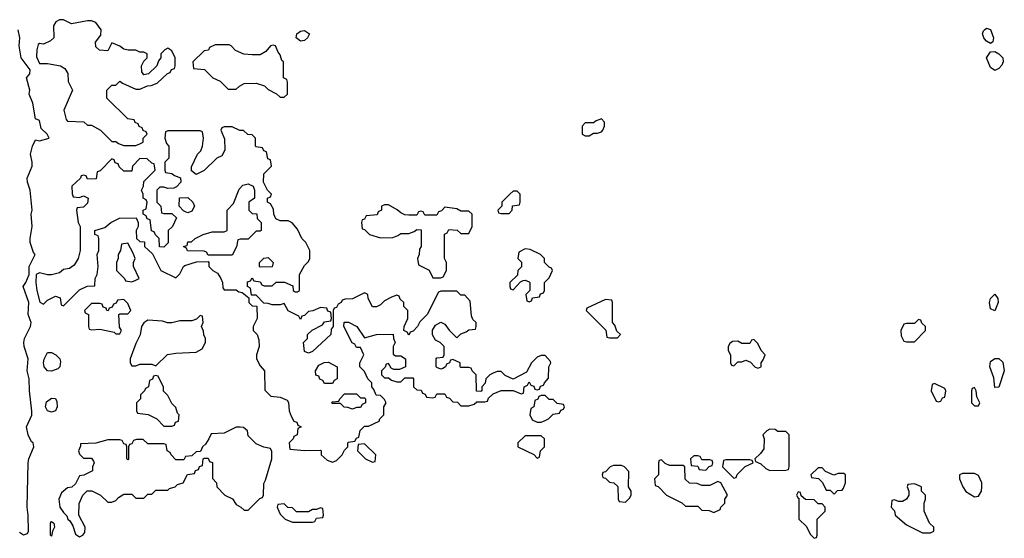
# Model space of a CAD drawing. Header units: inches. Extents: x 2769379 to 2883802, y 684208 to 828654.
# Tile 3 of 256: x 2775191 to 2780098, y 721354 to 723941. Entities that reach past the tile are written whole.
import ezdxf

# ---------------------------------------------------------------- set-up
doc = ezdxf.new("R2010")
doc.units = ezdxf.units.IN
doc.header["$MEASUREMENT"] = 0
doc.layers.add('C7772', color=7, linetype='Continuous')
doc.layers.add('C7782', color=7, linetype='Continuous')

msp = doc.modelspace()

# ---------------------------------------------------------------- linework, layer by layer
at = {"layer": 'C7772', "color": 2}
for points, elevation in [([(2775390, 723940.9), (2775371, 723930), (2775359.1, 723910), (2775361, 723850), (2775345.5, 723834.5), (2775310, 723819), (2775290, 723822), (2775283.5, 723816.5), (2775276, 723790), (2775275.3, 723755.3), (2775290, 723722), (2775330, 723722), (2775394, 723710), (2775416.9, 723696.9), (2775431.6, 723671.6), (2775432.7, 723632.7), (2775454, 723590), (2775412, 723490), (2775423.6, 723443.6), (2775430, 723434), (2775511.6, 723431.6), (2775530, 723414), (2775550, 723414), (2775594, 723390), (2775650, 723334), (2775670, 723334), (2775683.6, 723323.6), (2775710, 723314), (2775770, 723314), (2775790, 723322), (2775806, 723330), (2775806, 723350), (2775826, 723370), (2775822, 723382), (2775807.3, 723387.3), (2775802, 723402), (2775787.3, 723407.3), (2775782, 723422), (2775767.3, 723427.3), (2775762, 723442), (2775730, 723446), (2775626, 723550), (2775626, 723590), (2775650, 723614), (2775670, 723614), (2775690, 723634), (2775703.6, 723623.6), (2775770, 723594), (2775790, 723594), (2775828.4, 723611.6), (2775847.3, 723612.7), (2775876.4, 723623.6), (2775927.3, 723672.7), (2775942, 723678), (2775947.3, 723692.7), (2775962, 723698), (2775966, 723710), (2775966, 723750), (2775950, 723786), (2775930, 723798), (2775914, 723790), (2775894, 723770), (2775894, 723750), (2775883.6, 723736.4), (2775874, 723710), (2775834, 723670), (2775810, 723666), (2775800.4, 723680.4), (2775798, 723710), (2775810, 723734), (2775826, 723750), (2775826, 723770), (2775810, 723778), (2775790, 723778), (2775770, 723788), (2775731.6, 723788.4), (2775710, 723794), (2775690, 723808.7), (2775650, 723826), (2775630, 723786), (2775588.4, 723788.4), (2775570, 723806), (2775568.9, 723828.9), (2775596.5, 723863.5), (2775597, 723890), (2775570, 723926), (2775550, 723935.1), (2775530, 723935.1), (2775450, 723920.9), (2775410, 723939.5)], 14), ([(2776590, 723833.2), (2776569.5, 723850), (2776572.7, 723870), (2776590, 723883), (2776610, 723887.3), (2776634.8, 723870), (2776626, 723850), (2776610, 723837.2)], 10), ([(2776234.6, 723814.6), (2776165.4, 723814.6), (2776138, 723802), (2776131.6, 723788.4), (2776110, 723786), (2776054, 723730), (2776058, 723698), (2776111.6, 723691.6), (2776154, 723650), (2776190, 723634), (2776230, 723594), (2776270, 723594), (2776286, 723610), (2776310, 723622), (2776370, 723624.7), (2776411, 723611), (2776430, 723592), (2776471.6, 723571.6), (2776490, 723554), (2776510, 723554), (2776526, 723570), (2776526, 723630), (2776522, 723642), (2776506, 723650), (2776506, 723730), (2776498, 723738), (2776490, 723766), (2776479, 723779), (2776466, 723810), (2776454, 723814), (2776442, 723810), (2776418, 723782), (2776390, 723766), (2776350, 723766), (2776308.4, 723768.4), (2776267.3, 723787.3), (2776246, 723810)], 14), ([(2778090, 723446), (2778063.6, 723436.4), (2778050, 723426), (2778010, 723426), (2777994, 723410), (2777994, 723370), (2778010, 723362), (2778030, 723362), (2778050, 723374), (2778070, 723374), (2778090, 723382), (2778098, 723390), (2778106, 723410), (2778106, 723430)], 14), ([(2776250, 723406), (2776210, 723406), (2776198, 723402), (2776194, 723390), (2776212.7, 723347.3), (2776214, 723290), (2776198, 723262), (2776174, 723250), (2776110, 723188), (2776070, 723168), (2776047.3, 723187.3), (2776047.3, 723207.3), (2776078, 723270), (2776093.6, 723286.4), (2776102, 723310), (2776108, 723350), (2776102, 723382), (2776090, 723386), (2775930, 723386), (2775918, 723382), (2775914, 723350), (2775923.6, 723323.6), (2775934, 723310), (2775934, 723250), (2775914, 723230), (2775914, 723190), (2775918, 723178), (2775950, 723174), (2775963.6, 723163.6), (2775992.7, 723152.7), (2775994, 723130), (2775972.7, 723107.3), (2775959.6, 723100.4), (2775930, 723098), (2775910, 723106), (2775890, 723106), (2775874, 723090), (2775874, 723030), (2775894, 723010), (2775898, 722978), (2775910, 722974), (2775950, 722974), (2775972, 722952), (2775952, 722910), (2775932, 722890), (2775931.6, 722828.4), (2775910, 722806), (2775887.3, 722807.3), (2775886, 722850), (2775867.3, 722867.3), (2775862, 722882), (2775848.4, 722888.4), (2775842, 722942), (2775827.3, 722947.3), (2775822, 722962), (2775806, 722970), (2775806, 722990), (2775822, 722998), (2775826, 723030), (2775822, 723042), (2775806, 723050), (2775806, 723070), (2775798, 723090), (2775808, 723110), (2775810, 723134), (2775866, 723190), (2775862, 723222), (2775850, 723226), (2775827.3, 723247.3), (2775790, 723248), (2775754, 723210), (2775750, 723186), (2775710, 723186), (2775687.3, 723207.3), (2775682, 723222), (2775667.3, 723227.3), (2775662, 723242), (2775650, 723246), (2775592.7, 723187.3), (2775578, 723182), (2775572.7, 723147.3), (2775530, 723146), (2775522, 723162), (2775510, 723166), (2775498, 723162), (2775494, 723150), (2775452, 723110), (2775452.7, 723072.7), (2775458, 723058), (2775490, 723054), (2775510, 723062), (2775532, 723050), (2775530, 723026), (2775510, 723006), (2775478, 723002), (2775474, 722990), (2775482, 722930), (2775492, 722910), (2775492, 722790), (2775482, 722750), (2775463.6, 722716.4), (2775439.6, 722700.4), (2775410, 722695.3), (2775390, 722678), (2775350, 722668.7), (2775330, 722668.7), (2775290, 722678), (2775274, 722670), (2775271.3, 722630), (2775276, 722590), (2775291.6, 722531.6), (2775310, 722522), (2775330, 722542), (2775370, 722562), (2775392.7, 722552.7), (2775398, 722518), (2775410, 722514), (2775490, 722594), (2775528.4, 722611.6), (2775566, 722614), (2775568, 722650), (2775578, 722670), (2775582, 722710), (2775578, 722770), (2775586, 722790), (2775586, 722850), (2775582, 722862), (2775566, 722870), (2775566, 722890), (2775616.4, 722903.6), (2775646, 722930), (2775688.4, 722951.6), (2775772, 722952), (2775782, 722930), (2775782, 722910), (2775772, 722890), (2775774, 722850), (2775790, 722834), (2775812.7, 722832.7), (2775814, 722810), (2775852.7, 722772.7), (2775894, 722690), (2775970, 722654), (2775990, 722674), (2776008, 722710), (2776014, 722714), (2776072.7, 722732.7), (2776130, 722734), (2776134, 722730), (2776134, 722710), (2776154, 722690), (2776176.9, 722676.9), (2776194, 722650), (2776202, 722630), (2776203.6, 722603.6), (2776210, 722594), (2776270, 722594), (2776283.6, 722583.6), (2776299.6, 722579.6), (2776334, 722554), (2776334, 722530), (2776350, 722514), (2776372.7, 722512.7), (2776374, 722450), (2776354, 722410), (2776354, 722390), (2776374, 722370), (2776383.6, 722343.6), (2776384.7, 722310), (2776372, 722270), (2776372, 722250), (2776390, 722214), (2776412, 722190), (2776412.7, 722092.7), (2776443.6, 722063.6), (2776490, 722058), (2776523.6, 722043.6), (2776531.6, 722031.6), (2776534, 721990), (2776543.6, 721963.6), (2776558, 721938), (2776572.7, 721932.7), (2776578, 721918), (2776594, 721910), (2776578, 721902), (2776574, 721870), (2776558, 721862), (2776554, 721850), (2776534, 721830), (2776538, 721798), (2776610, 721792), (2776690, 721794), (2776694, 721790), (2776694, 721770), (2776723.6, 721743.6), (2776750, 721734), (2776770, 721742), (2776798, 721770), (2776810, 721794), (2776826, 721810), (2776826, 721830), (2776830, 721834), (2776862, 721838), (2776870, 721854), (2776882, 721858), (2776888.4, 721891.6), (2776910, 721914), (2776930, 721914), (2776982, 721938), (2776986, 721950), (2777006, 721970), (2777006, 722010), (2777018, 722030), (2777010, 722046), (2776990, 722066), (2776967.3, 722067.3), (2776956.4, 722096.4), (2776946, 722110), (2776946, 722130), (2776926, 722150), (2776910, 722186), (2776886, 722210), (2776886, 722230), (2776906, 722270), (2776890, 722306), (2776870, 722306), (2776862, 722322), (2776848.4, 722328.4), (2776806, 722410), (2776808, 722432), (2776830, 722432), (2776870.9, 722410.9), (2776910, 722354), (2776970, 722371.3), (2777052.7, 722372.7), (2777054, 722350), (2777062, 722330), (2777052, 722310), (2777052.7, 722272.7), (2777064.7, 722264.7), (2777090, 722264.7), (2777114, 722250), (2777114, 722210), (2777083.6, 722196.4), (2777056.4, 722196.4), (2777042, 722202), (2777030, 722226), (2777018, 722222), (2777012.7, 722207.3), (2776994, 722190), (2776994, 722170), (2777010, 722154), (2777030, 722154), (2777043.6, 722143.6), (2777070, 722134), (2777090, 722134), (2777110, 722154), (2777150, 722154), (2777154, 722150), (2777154, 722110), (2777170, 722094), (2777192.7, 722092.7), (2777198, 722078), (2777212.7, 722072.7), (2777218, 722058), (2777250, 722054), (2777262, 722058), (2777270, 722074), (2777310, 722074), (2777318, 722058), (2777332.7, 722052.7), (2777350, 722034), (2777372.7, 722032.7), (2777390, 722014), (2777430, 722014), (2777456.4, 722023.6), (2777470, 722034), (2777510, 722034), (2777522, 722038), (2777527.3, 722052.7), (2777550, 722074), (2777590, 722092), (2777650, 722092), (2777690, 722074), (2777702, 722078), (2777706, 722110), (2777722, 722118), (2777730, 722134), (2777738, 722118), (2777752.7, 722112.7), (2777758, 722098), (2777770, 722094), (2777782, 722098), (2777787.3, 722112.7), (2777802, 722118), (2777806, 722130), (2777827.3, 722152.7), (2777828, 722210), (2777838, 722230), (2777836.4, 722236.4), (2777810, 722266), (2777790, 722266), (2777770, 722258), (2777742, 722230), (2777716.9, 722183.1), (2777650, 722148), (2777610, 722166), (2777590, 722186), (2777570, 722186), (2777550, 722178), (2777534, 722170), (2777514, 722150), (2777511.6, 722128.4), (2777494, 722110), (2777494, 722090), (2777490, 722086), (2777468.4, 722088.4), (2777466, 722170), (2777446, 722190), (2777442, 722202), (2777430, 722206), (2777390, 722206), (2777386, 722210), (2777386, 722230), (2777350, 722246), (2777338, 722242), (2777334, 722230), (2777318, 722222), (2777314, 722210), (2777299.6, 722200.4), (2777290, 722198), (2777270, 722206), (2777266, 722210), (2777266, 722250), (2777270, 722254), (2777302, 722258), (2777306, 722270), (2777306, 722310), (2777286, 722330), (2777263.1, 722343.1), (2777248.4, 722368.4), (2777248.4, 722391.6), (2777263.1, 722416.9), (2777290, 722432), (2777310, 722422), (2777331.6, 722391.6), (2777370, 722354), (2777390, 722374), (2777416.4, 722383.6), (2777430, 722394), (2777462, 722398), (2777466, 722410), (2777466, 722430), (2777450, 722446), (2777443.1, 722463.1), (2777436.4, 722536.4), (2777410, 722566), (2777390, 722566), (2777370, 722586), (2777290, 722586), (2777278, 722582), (2777222, 722470), (2777185.4, 722434.6), (2777174, 722410), (2777152.7, 722387.3), (2777138, 722382), (2777130, 722368), (2777122, 722382), (2777106, 722390), (2777108, 722410), (2777126, 722450), (2777126, 722490), (2777106, 722510), (2777106, 722530), (2777087.3, 722547.3), (2777082, 722562), (2777070, 722566), (2777043.6, 722556.4), (2777010, 722538), (2776990, 722518), (2776970, 722508), (2776948.9, 722508.9), (2776928, 722550), (2776926, 722570), (2776910, 722578), (2776850, 722548), (2776812.7, 722547.3), (2776798, 722542), (2776794, 722530), (2776778, 722522), (2776770, 722506), (2776758, 722502), (2776754, 722490), (2776754, 722410), (2776743.6, 722396.4), (2776742, 722370), (2776650, 722286), (2776630, 722278), (2776610, 722286), (2776606, 722330), (2776626, 722350), (2776626, 722370), (2776648.4, 722391.6), (2776700.4, 722419.6), (2776710, 722434), (2776742, 722438), (2776746, 722450), (2776742, 722482), (2776727.3, 722487.3), (2776722, 722502), (2776690, 722506), (2776651.6, 722488.4), (2776630, 722486), (2776610, 722466), (2776598, 722462), (2776590, 722446), (2776582, 722462), (2776528.9, 722488.9), (2776510, 722526), (2776490, 722518), (2776450, 722518), (2776430, 722526), (2776407.3, 722527.3), (2776370, 722566), (2776346, 722566), (2776342, 722602), (2776326, 722610), (2776327.3, 722632.7), (2776342, 722638), (2776350, 722654), (2776358, 722638), (2776390, 722634), (2776398, 722618), (2776410, 722614), (2776450, 722614), (2776470, 722632), (2776511.6, 722631.6), (2776552.7, 722612.7), (2776554, 722590), (2776563.6, 722583.6), (2776576.4, 722583.6), (2776586, 722590), (2776586, 722670), (2776610, 722714), (2776630, 722734), (2776638, 722750), (2776638, 722790), (2776618, 722830), (2776598, 722850), (2776576.4, 722896.4), (2776548.4, 722928.4), (2776530, 722938), (2776490, 722938), (2776467.3, 722947.3), (2776458, 722970), (2776456.4, 722996.4), (2776442, 723022), (2776426, 723030), (2776426, 723050), (2776442, 723058), (2776446, 723070), (2776426, 723090), (2776406, 723130), (2776408.4, 723171.6), (2776446, 723210), (2776442, 723242), (2776427.3, 723247.3), (2776422, 723282), (2776407.3, 723287.3), (2776402, 723302), (2776370, 723306), (2776366, 723310), (2776366, 723350), (2776350, 723366), (2776328.4, 723368.4), (2776307.3, 723387.3), (2776288.4, 723388.4)], 14), ([(2776130, 722766), (2776122, 722782), (2776110, 722786), (2776028.4, 722788.4), (2776022, 722802), (2776008, 722810), (2776026, 722814), (2776030, 722832), (2776047.3, 722832.7), (2776066, 722850), (2776106, 722870), (2776150, 722882), (2776210, 722882), (2776226, 722890), (2776226, 722990), (2776256.4, 723023.6), (2776284.7, 723095.3), (2776304, 723116), (2776330, 723122), (2776354, 723110), (2776362, 723090), (2776362, 723050), (2776334, 723030), (2776334, 722990), (2776350, 722974), (2776372.7, 722972.7), (2776374, 722950), (2776394, 722930), (2776394, 722890), (2776390, 722886), (2776370, 722886), (2776330, 722846), (2776290, 722846), (2776278, 722842), (2776271.6, 722808.4), (2776250, 722766)], 14), ([(2776030, 722978), (2776020.4, 722980.4), (2776007.3, 722987.3), (2775986, 723010), (2775987.3, 723052.7), (2776030, 723054), (2776054, 723030), (2776062, 723010), (2776050, 722986)], 14), ([(2777670, 723086), (2777650, 723086), (2777634, 723070), (2777594, 723030), (2777594, 723010), (2777574, 722990), (2777578, 722978), (2777590, 722974), (2777630, 722974), (2777646, 722990), (2777647.3, 723012.7), (2777682, 723018), (2777686, 723030), (2777686, 723070)], 14), ([(2777030, 723018), (2777010, 723018), (2776994, 723010), (2776994, 722990), (2776978, 722982), (2776972.7, 722967.3), (2776918, 722962), (2776910, 722946), (2776898, 722942), (2776894, 722930), (2776898, 722898), (2776910, 722894), (2776934, 722870), (2776990, 722852), (2777050, 722854), (2777076.4, 722863.6), (2777090, 722874), (2777130, 722874), (2777156.4, 722883.6), (2777170, 722894), (2777192.7, 722892.7), (2777192, 722810), (2777183.6, 722796.4), (2777182, 722770), (2777174, 722750), (2777178, 722718), (2777231.1, 722691.1), (2777250, 722654), (2777290, 722654), (2777302, 722658), (2777318, 722690), (2777318, 722730), (2777308, 722750), (2777308.4, 722871.6), (2777322, 722878), (2777330, 722894), (2777371.6, 722891.6), (2777390, 722874), (2777430, 722874), (2777446, 722910), (2777446, 722970), (2777430, 722986), (2777390, 722986), (2777370, 722998), (2777310, 723006), (2777292.7, 722987.3), (2777278, 722982), (2777270, 722966), (2777210, 722966), (2777202, 722982), (2777190, 722986), (2777178, 722982), (2777170, 722966), (2777130, 722966), (2777110, 722968), (2777090, 722978), (2777073.2, 722993.2)], 14), ([(2775730, 722826), (2775698, 722822), (2775694, 722790), (2775682, 722770), (2775682, 722750), (2775674, 722730), (2775674, 722690), (2775714, 722650), (2775718, 722638), (2775750, 722634), (2775770, 722642), (2775786, 722650), (2775758, 722710), (2775758, 722730), (2775766, 722750), (2775756.4, 722776.4)], 14), ([(2776390, 722706), (2776386, 722710), (2776386, 722730), (2776408.4, 722751.6), (2776430, 722754), (2776454, 722730), (2776450, 722708)], 14), ([(2777710, 722798), (2777678, 722782), (2777674, 722750), (2777691.6, 722731.6), (2777691.6, 722708.4), (2777674, 722690), (2777672.7, 722667.3), (2777634, 722630), (2777634, 722610), (2777638, 722598), (2777650, 722594), (2777687.3, 722632.7), (2777700.4, 722639.6), (2777710, 722642), (2777730, 722634), (2777734, 722630), (2777734, 722590), (2777714, 722570), (2777718, 722538), (2777730, 722534), (2777742, 722538), (2777747.3, 722552.7), (2777782, 722558), (2777787.3, 722572.7), (2777802, 722578), (2777806, 722590), (2777806, 722630), (2777830, 722654), (2777846, 722690), (2777842, 722702), (2777830, 722706), (2777806, 722730), (2777806, 722750), (2777786, 722770), (2777734.6, 722794.6)], 14), ([(2775710, 722546), (2775678, 722542), (2775672.7, 722527.3), (2775658, 722522), (2775652.7, 722507.3), (2775638, 722502), (2775632, 722488), (2775626, 722490), (2775622, 722502), (2775607.3, 722507.3), (2775602, 722522), (2775590, 722526), (2775550, 722526), (2775514, 722490), (2775518, 722478), (2775534, 722470), (2775534, 722410), (2775538, 722398), (2775550, 722394), (2775590, 722398), (2775662, 722382), (2775670, 722374), (2775690, 722374), (2775698, 722390), (2775688, 722408), (2775686, 722470), (2775690, 722474), (2775730, 722474), (2775746, 722490), (2775730, 722526)], 14), ([(2778110, 722546), (2778018, 722502), (2778014, 722490), (2778112.7, 722392.7), (2778118, 722358), (2778130, 722354), (2778170, 722354), (2778186, 722370), (2778167.3, 722387.3), (2778156.4, 722416.4), (2778146, 722430), (2778146, 722530), (2778142, 722542)], 14), ([(2776090, 722466), (2776072.7, 722447.3), (2776050, 722438), (2775990, 722438), (2775950, 722428.7), (2775928.7, 722428.7), (2775903.6, 722436.4), (2775830, 722442), (2775810, 722428), (2775798, 722410), (2775791.6, 722368.4), (2775770, 722326), (2775742, 722250), (2775742, 722230), (2775750, 722214), (2775770, 722214), (2775790, 722222), (2775850, 722222), (2775870, 722214), (2775928.4, 722271.6), (2775970, 722278), (2776070, 722282), (2776100.4, 722299.6), (2776118, 722330), (2776118, 722350), (2776108.4, 722368.4), (2776107.3, 722387.3), (2776098, 722410), (2776106, 722430), (2776102, 722462)], 14), ([(2779670, 722446), (2779650, 722426), (2779610, 722426), (2779598, 722422), (2779582, 722390), (2779583.6, 722363.6), (2779598, 722338), (2779610, 722334), (2779650, 722334), (2779706, 722390), (2779706, 722410), (2779687.3, 722427.3), (2779682, 722442)], 14), ([(2778850, 722346), (2778838, 722342), (2778830, 722326), (2778790, 722326), (2778770, 722338), (2778743.6, 722336.4), (2778730, 722326), (2778722, 722310), (2778722, 722290), (2778734, 722270), (2778734, 722230), (2778738, 722218), (2778750, 722214), (2778770, 722234), (2778790, 722234), (2778810, 722242), (2778832.7, 722232.7), (2778854, 722210), (2778870, 722202), (2778886, 722210), (2778886, 722230), (2778896.4, 722243.6), (2778906, 722270), (2778886, 722290), (2778870, 722326)], 14), ([(2775350, 722187.8), (2775329.8, 722189.8), (2775313.6, 722210), (2775309.7, 722230), (2775313.1, 722246.9), (2775330, 722280.7), (2775350, 722280.7), (2775371, 722270), (2775390.8, 722250), (2775395.5, 722235.5), (2775390.6, 722210), (2775381.1, 722198.9)], 10), ([(2776710, 722126), (2776702, 722142), (2776687.3, 722147.3), (2776682, 722162), (2776667.3, 722167.3), (2776666, 722190), (2776682, 722218), (2776708.4, 722231.6), (2776730, 722232), (2776774, 722210), (2776774, 722150), (2776758, 722142), (2776750, 722126)], 14), ([(2775870, 722166), (2775858, 722162), (2775852.7, 722147.3), (2775838, 722142), (2775834, 722110), (2775818, 722102), (2775814, 722090), (2775794, 722070), (2775794, 722050), (2775774, 722030), (2775774, 721990), (2775778, 721978), (2775831.6, 721971.6), (2775874, 721950), (2775910, 721914), (2775950, 721914), (2775962, 721918), (2775967.3, 721932.7), (2775982, 721938), (2775986, 721970), (2775978, 721978), (2775970, 722006), (2775950, 722026), (2775930, 722066), (2775908.4, 722088.4), (2775907.3, 722107.3), (2775882, 722162)], 14), ([(2779750, 722126), (2779738, 722122), (2779734, 722090), (2779758, 722038), (2779770, 722034), (2779782, 722038), (2779790, 722054), (2779802, 722058), (2779806, 722090), (2779802, 722102)], 14), ([(2776890, 722054), (2776910, 722054), (2776914, 722050), (2776914, 722030), (2776898, 722022), (2776890, 722006), (2776870, 722006), (2776850, 721998), (2776827.3, 722007.3), (2776808.4, 722008.4), (2776790, 722026), (2776750, 722026), (2776746, 722030), (2776750, 722034), (2776782, 722038), (2776786, 722050), (2776810, 722074), (2776870, 722074)], 14), ([(2777810, 722066), (2777790, 722066), (2777778, 722062), (2777772.7, 722047.3), (2777758, 722042), (2777754, 722010), (2777738, 722002), (2777734, 721970), (2777744.7, 721944.7), (2777770, 721934), (2777790, 721934), (2777810, 721942), (2777826, 721950), (2777850, 721974), (2777882, 721978), (2777887.3, 721992.7), (2777902, 721998), (2777906, 722010), (2777902, 722022), (2777870, 722026), (2777850, 722046), (2777830, 722046)], 14), ([(2779950, 722106), (2779938, 722102), (2779934, 722090), (2779934, 722030), (2779950, 722014), (2779970, 722014), (2779975.3, 722030), (2779960.4, 722060.4), (2779958, 722090)], 14), ([(2775350, 721982.9), (2775330, 721989.6), (2775319.6, 722010), (2775325.1, 722034.9), (2775350, 722053.4), (2775370, 722050.8), (2775376.7, 722036.7), (2775378, 722010), (2775370, 721989.5)], 10), ([(2776290, 721908), (2776270, 721908), (2776210, 721878), (2776144.7, 721875.3), (2776134, 721850), (2776116.9, 721823.1), (2776102, 721810), (2776092.7, 721787.3), (2776070, 721786), (2776050, 721766), (2776018, 721762), (2776010, 721746), (2775970, 721746), (2775946, 721770), (2775942, 721782), (2775926, 721790), (2775922, 721822), (2775910, 721826), (2775830, 721826), (2775807.3, 721847.3), (2775772.7, 721847.3), (2775758, 721842), (2775750, 721826), (2775738, 721822), (2775734, 721810), (2775734, 721750), (2775730, 721746), (2775726, 721750), (2775726, 721810), (2775722, 721822), (2775710, 721826), (2775702, 721842), (2775690, 721846), (2775630, 721846), (2775570, 721828), (2775494, 721826), (2775494, 721814), (2775484.7, 721790), (2775490, 721774), (2775510, 721754), (2775550, 721754), (2775559.6, 721739.6), (2775562, 721730), (2775554, 721710), (2775554, 721690), (2775511.6, 721668.4), (2775490, 721666), (2775470, 721626), (2775451.6, 721608.4), (2775430, 721606), (2775399.6, 721580.4), (2775386, 721550), (2775391.3, 721510), (2775410, 721482), (2775426.8, 721466.8), (2775432, 721450), (2775442, 721442), (2775456, 721416), (2775470, 721374), (2775490, 721362), (2775506, 721370), (2775516.4, 721383.6), (2775518, 721410), (2775486, 721470), (2775487.3, 721527.3), (2775506, 721570), (2775528.4, 721591.6), (2775551.6, 721591.6), (2775594, 721570), (2775630, 721534), (2775650, 721534), (2775670, 721542), (2775683.1, 721556.9), (2775710, 721574), (2775750, 721574), (2775770, 721554), (2775810, 721554), (2775830, 721574), (2775850, 721574), (2775870, 721594), (2775930, 721594), (2775938, 721602), (2775966, 721610), (2775978, 721622), (2776006, 721630), (2776027.3, 721672.7), (2776062, 721678), (2776067.3, 721692.7), (2776082, 721698), (2776087.3, 721712.7), (2776102, 721718), (2776106, 721750), (2776110, 721754), (2776130, 721754), (2776138, 721738), (2776151.6, 721731.6), (2776152.7, 721652.7), (2776171.3, 721631.3), (2776174, 721610), (2776214, 721570), (2776251.3, 721551.3), (2776270, 721522), (2776294, 721510), (2776310, 721494), (2776330, 721494), (2776387.3, 721552.7), (2776402, 721558), (2776406, 721570), (2776407.3, 721627.3), (2776416.4, 721643.6), (2776448, 721750), (2776447.3, 721787.3), (2776442, 721802), (2776408.4, 721808.4), (2776370, 721826), (2776330, 721866), (2776326, 721890), (2776307.3, 721907.3)], 14), ([(2778930, 721898), (2778914, 721890), (2778894, 721870), (2778902, 721850), (2778899.6, 721800.4), (2778883.6, 721776.4), (2778854, 721750), (2778858, 721738), (2778885.4, 721725.4), (2778910, 721702), (2778930, 721692), (2779010, 721694), (2779022, 721698), (2779026, 721710), (2779026, 721870), (2779010, 721886), (2778970, 721886), (2778956.4, 721896.4)], 14), ([(2776910, 721826), (2776878, 721822), (2776874, 721790), (2776914, 721750), (2776950, 721734), (2776962, 721738), (2776966, 721770)], 14), ([(2777790, 721866), (2777710, 721866), (2777674, 721830), (2777674, 721810), (2777752.7, 721772.7), (2777770, 721754), (2777782, 721758), (2777786, 721790), (2777806, 721810), (2777806, 721850)], 14), ([(2778390, 721746), (2778378, 721742), (2778374, 721730), (2778374, 721670), (2778354, 721650), (2778358, 721618), (2778372.7, 721612.7), (2778414, 721570), (2778491.6, 721531.6), (2778510, 721514), (2778570, 721514), (2778590, 721494), (2778627.3, 721492.7), (2778650, 721482), (2778682, 721498), (2778686, 721510), (2778706, 721530), (2778706, 721550), (2778718, 721570), (2778686, 721630), (2778670, 721638), (2778630, 721618), (2778590, 721618), (2778567.3, 721627.3), (2778528.4, 721628.4), (2778508.4, 721648.4), (2778506, 721710), (2778498, 721718), (2778430, 721718), (2778407.3, 721727.3)], 14), ([(2778570, 721766), (2778550, 721766), (2778534, 721750), (2778538, 721718), (2778570, 721714), (2778578, 721698), (2778610, 721694), (2778627.3, 721712.7), (2778642, 721718), (2778646, 721730), (2778642, 721742), (2778630, 721746), (2778590, 721746), (2778582, 721762)], 14), ([(2778830, 721746), (2778710, 721746), (2778698, 721742), (2778694, 721710), (2778750, 721654), (2778762, 721658), (2778767.3, 721672.7), (2778807.3, 721712.7), (2778846, 721730), (2778842, 721742)], 14), ([(2778190, 721718), (2778150, 721718), (2778134, 721710), (2778110, 721686), (2778098, 721682), (2778094, 721670), (2778098, 721658), (2778110, 721654), (2778130, 721634), (2778151.6, 721631.6), (2778172.7, 721612.7), (2778174, 721550), (2778178, 721538), (2778210, 721534), (2778230, 721554), (2778238, 721570), (2778238, 721590), (2778226, 721610), (2778227.3, 721687.3), (2778206, 721710)], 14), ([(2779190, 721706), (2779170, 721706), (2779134, 721670), (2779138, 721658), (2779172.7, 721652.7), (2779192.7, 721632.7), (2779210, 721594), (2779230, 721594), (2779250, 721574), (2779267.3, 721592.7), (2779290, 721594), (2779296.4, 721603.6), (2779306, 721630), (2779306, 721670), (2779298, 721678), (2779270, 721678), (2779248.4, 721668.4), (2779207.3, 721687.3)], 14), ([(2779950, 721678), (2779890, 721678), (2779874, 721670), (2779874, 721650), (2779891.3, 721610), (2779907.1, 721587.1), (2779950, 721561), (2779970, 721564.7), (2779984, 721590), (2779985.2, 721610), (2779985.2, 721630), (2779970, 721668)], 14), ([(2779650, 721626), (2779618, 721622), (2779614, 721610), (2779622, 721590), (2779622, 721570), (2779611.1, 721548.9), (2779590, 721538), (2779570, 721538), (2779550, 721546), (2779538, 721542), (2779534, 721510), (2779551.6, 721491.6), (2779554, 721470), (2779610, 721422), (2779690, 721382), (2779730, 721382), (2779746, 721390), (2779746, 721410), (2779726, 721430), (2779698, 721490), (2779698, 721530), (2779706, 721550), (2779706, 721570), (2779686, 721590), (2779686, 721610)], 14), ([(2779070, 721586), (2779062, 721570), (2779070, 721554), (2779074, 721554), (2779074, 721450), (2779112.7, 721412.7), (2779130, 721374), (2779150, 721354), (2779162, 721358), (2779166, 721370), (2779166, 721450), (2779206, 721490), (2779206, 721510), (2779190, 721526), (2779170, 721526), (2779150, 721546), (2779107.3, 721547.3), (2779086, 721566), (2779082, 721582)], 14), ([(2776510, 721526), (2776478, 721522), (2776474, 721510), (2776482, 721490), (2776490, 721474), (2776514, 721450), (2776550, 721434), (2776650, 721434), (2776662, 721438), (2776670, 721454), (2776702, 721458), (2776706, 721470), (2776702, 721502), (2776690, 721506), (2776670, 721498), (2776650, 721498), (2776630, 721486), (2776570, 721486), (2776550, 721506), (2776527.3, 721507.3)], 14), ([(2775350, 721364), (2775345.2, 721370), (2775344.5, 721404.5), (2775345.1, 721430), (2775350, 721437.3), (2775361, 721430), (2775364.7, 721410), (2775354.8, 721390)], 10)]:
    msp.add_lwpolyline(points, close=True, dxfattribs=dict(at, elevation=elevation))
for points, elevation in [([(2775190, 721384.7), (2775210, 721371), (2775230, 721378), (2775236, 721390), (2775234, 721470), (2775228, 721510), (2775233.2, 721730), (2775237.2, 721750), (2775262, 721810), (2775258, 721830), (2775250, 721835.3), (2775233.2, 721870), (2775226, 721910), (2775251.6, 721968.4), (2775251.8, 721988.2), (2775239.5, 722090), (2775238, 722150), (2775229.3, 722190), (2775233.2, 722250), (2775213.2, 722310), (2775212.7, 722330), (2775216, 722350), (2775246, 722410), (2775249.2, 722430), (2775234, 722470), (2775237.2, 722530), (2775209, 722610), (2775222, 722630), (2775238, 722670), (2775238, 722710), (2775268, 722770), (2775260.2, 722780.2), (2775243.7, 722830), (2775242.9, 722850), (2775252.7, 722910), (2775249, 722970), (2775254, 722990), (2775244, 723090), (2775229.6, 723129.6), (2775229.4, 723150), (2775253.2, 723210), (2775254, 723230), (2775246, 723270), (2775254.5, 723310), (2775270, 723342), (2775290, 723336), (2775338, 723350), (2775328, 723370), (2775298, 723398), (2775290, 723438), (2775270, 723446), (2775256, 723524), (2775239, 723570), (2775241.2, 723590), (2775226, 723650), (2775242, 723670), (2775244, 723690), (2775199, 723750), (2775188, 723810), (2775192.7, 723850), (2775184, 723890)], 14), ([(2780000, 723845.2), (2779996, 723850), (2779989, 723870), (2779994, 723886), (2780000, 723890.5)], 10)]:
    msp.add_lwpolyline(points, dxfattribs=dict(at, elevation=elevation))
at = {"layer": 'C7782', "color": 2, "elevation": 10}
msp.add_lwpolyline([(2780000, 723890.5), (2780010, 723898), (2780030, 723891.3), (2780044.9, 723850), (2780041, 723830), (2780030, 723822.7), (2780010, 723833.2), (2780000, 723845.2)], dxfattribs=at)
for points in [[(2780050, 723688), (2780030, 723702), (2780009.6, 723750), (2780030, 723780.7), (2780050, 723782.8), (2780070, 723771), (2780091.3, 723750), (2780092, 723730), (2780086, 723714), (2780070, 723698)], [(2780050, 722488.7), (2780030, 722499), (2780024.7, 722530), (2780030, 722551), (2780050, 722572), (2780066, 722550), (2780067.3, 722530)], [(2780050, 722106), (2780045.6, 722154.4), (2780026, 722210), (2780030, 722236), (2780050, 722251), (2780070.7, 722250.7), (2780090, 722232), (2780098, 722190), (2780070, 722108)]]:
    msp.add_lwpolyline(points, close=True, dxfattribs=at)

doc.saveas('drawing.dxf')
